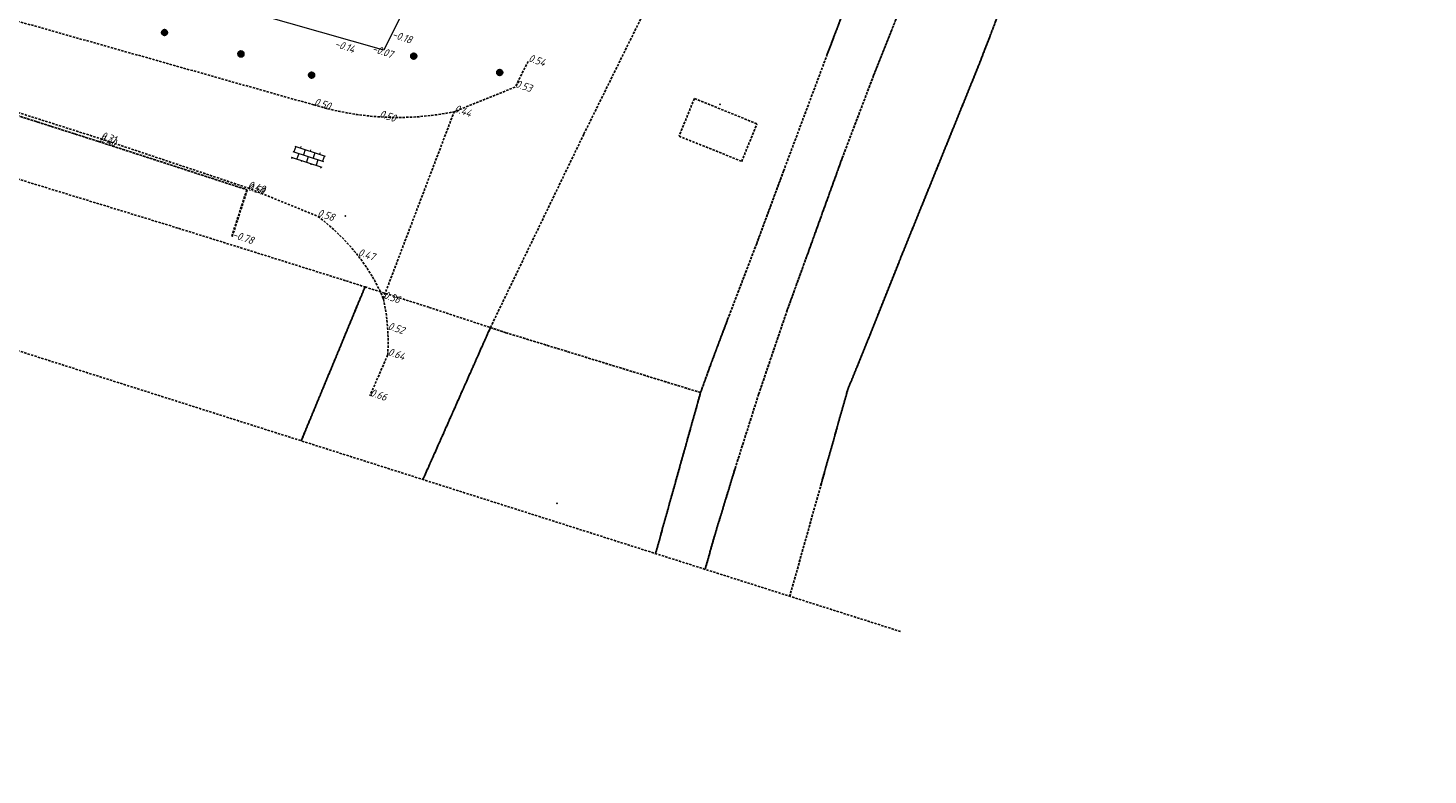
# Model space of a CAD drawing. Header units: metres. Extents: x 128615 to 129083, y 455669 to 456034.
# Tile 147 of 158: x 128922 to 129068, y 455669 to 455747. Entities that reach past the tile are written whole.
import ezdxf

# ---------------------------------------------------------------- set-up
doc = ezdxf.new("R2010")
doc.units = ezdxf.units.M
doc.linetypes.add('STIPPELFIJN', pattern=[0.375, 0.25, -0.125])
for name, color, linetype, lineweight in [('B-WE-OG-HOOGTELIJN-G', 7, 'Continuous', 18), ('B-XX-VH-BESTRATING-V', 1, 'Continuous', 18), ('B-XX-WH-WATER-G', 150, 'Continuous', 18)]:
    doc.layers.add(name, color=color, linetype=linetype, lineweight=lineweight)
doc.layers.add('B-XX-GR-BOOM-G', color=30, linetype='Continuous')
doc.layers.add('B-XX-VH-KANTVERHARDING-GN', color=60, linetype='STIPPELFIJN')
doc.styles.add('ISO', font='Iso.shx', dxfattribs={"height": 50})

# ---------------------------------------------------------------- blocks, each defined once
blk = doc.blocks.new('S024')
for p, q in [((0, 1.2), (6.7, 1.2)), ((0, 0), (6.7, 0)), ((0.2, 1.2), (0.2, 0)), ((1.25, 1.5), (1.25, 1.2)), ((1.25, 0), (1.25, -1.2)), ((2.3, 1.2), (2.3, 0)), ((3.35, 1.5), (3.35, 1.2)), ((3.35, 0), (3.35, -1.2)), ((4.4, 1.2), (4.4, 0)), ((5.45, 1.5), (5.45, 1.2)), ((5.45, 0), (5.45, -1.2)), ((6.5, 1.2), (6.5, 0)), ((0, -1.2), (6.7, -1.2)), ((0.2, -1.2), (0.2, -1.5)), ((2.3, -1.2), (2.3, -1.5)), ((4.4, -1.2), (4.4, -1.5)), ((6.5, -1.2), (6.5, -1.5))]:
    blk.add_line(p, q)
blk = doc.blocks.new('RONDJEPUNT', base_point=(5, 0))
blk.add_circle((5, 0), 0.45)
blk.add_point((5, 0))
blk = doc.blocks.new('60')
for xscale, yscale, zscale in [(0.7, 0.7, 0.7), (0.5, 0.5, 0.5), (0.3, 0.3, 0.3)]:
    blk.add_blockref('RONDJEPUNT', (-0.02, -0.02), dxfattribs=dict(xscale=xscale, yscale=yscale, zscale=zscale))
at = {"style": 'ISO'}
blk.add_attdef('60', (-0.02, -0.02), '', height=0.9, dxfattribs=at)

msp = doc.modelspace()

# ---------------------------------------------------------------- linework, layer by layer
at = {"layer": 'B-XX-VH-KANTVERHARDING-GN'}
msp.add_line((128958.93, 455718.55), (128966.32, 455737.99), dxfattribs=at)
for points in [[(128992.48, 455690.31), (128993.52, 455693.97), (128995.61, 455700.82), (128998.06, 455708.54), (129001.05, 455717.34), (129003.21, 455723.29), (129006.77, 455733.16), (129010.05, 455741.78), (129013.51, 455750.45), (129017.31, 455760.05), (129017.96, 455762.47), (129018.48, 455764), (129019.22, 455765.69), (129020.34, 455767.25), (129026.99, 455780.59), (129036.76, 455800.32), (129045.14, 455817.84), (129051.81, 455831.5), (129059.56, 455847.46), (129064.56, 455857.64), (129065.87, 455857.24), (129067.84, 455856.65)], [(128653.77, 455753.45), (128657.4, 455771.8), (128664.79, 455809.59), (128715.4, 455794.07), (128794.24, 455769.83), (128937.59, 455725.85), (128955.07, 455720.37), (128957.03, 455719.74), (128950.38, 455703.7)], [(128738.02, 455798.28), (128742.28, 455808.57), (128737.98, 455798.15), (128759.77, 455790.67), (128776.93, 455784.87), (128801.06, 455776.76), (128823.22, 455769.3), (128839.35, 455763.91), (128843.35, 455762.38), (128889.29, 455747.67), (128929.23, 455734.9), (128944.71, 455729.87), (128943.1, 455724.9)], [(128738.05, 455798.23), (128742.32, 455808.52), (128738.01, 455798.1), (128759.81, 455790.62), (128776.97, 455784.82), (128801.1, 455776.72), (128823.26, 455769.26), (128839.39, 455763.87), (128843.39, 455762.34), (128889.34, 455747.64), (128929.28, 455734.89), (128944.76, 455729.86), (128943.15, 455724.89)], [(129001.29, 455687.45), (129004.6, 455699.26), (129007.35, 455709.04), (129009.52, 455714.36), (129012.9, 455722.84), (129021.08, 455743.02), (129022.96, 455747.91), (129025.78, 455753.71), (129030.83, 455764.05), (129035.21, 455773.32), (129040.41, 455783.62), (129045.43, 455793.82), (129049.37, 455801.73), (129052.1, 455807.15)], [(129052.1, 455807.15), (129049.37, 455801.73), (129045.43, 455793.82), (129040.41, 455783.62), (129035.21, 455773.32), (129030.83, 455764.05), (129025.78, 455753.71), (129022.96, 455747.91), (129021.08, 455743.02), (129012.9, 455722.84), (129009.52, 455714.36), (129007.35, 455709.04), (129004.6, 455699.26), (129001.31, 455687.5)], [(128848.63, 455767.66), (128843.96, 455768.46), (128842.63, 455764.37), (128845.73, 455761.72), (128889.39, 455747.92), (128929.48, 455735.18), (128944.8, 455730.06), (128952.06, 455727.13)], [(128951.7, 455738.71), (128909.2, 455750.72), (128867.06, 455762.95)], [(128987.32, 455691.95), (128988.65, 455696.74), (128992.01, 455708.73), (128993.21, 455712.05), (128994.83, 455716.35), (128997.86, 455724.26), (129000.66, 455731.82), (129005.22, 455743.99), (129009.76, 455755.98)], [(129013.51, 455750.45), (129010.05, 455741.78), (129006.77, 455733.16), (129003.21, 455723.29), (129001.05, 455717.34), (128998.06, 455708.54), (128995.61, 455700.82), (128993.52, 455693.97), (128992.48, 455690.31)], [(128974.04, 455743.25), (128972.68, 455740.57), (128966.32, 455737.99)], [(128989.77, 455735.45), (128996.3, 455732.82), (128997.88, 455736.75), (128991.36, 455739.38), (128989.77, 455735.45)], [(128950.38, 455703.7), (128957.03, 455719.74), (128963.71, 455717.61), (128970.1, 455715.5), (128963.23, 455700.03), (128963.06, 455699.67)], [(128963.06, 455699.67), (128963.23, 455700.03), (128970.1, 455715.5), (128971.72, 455714.97), (128992.01, 455708.73), (128988.65, 455696.74), (128987.32, 455691.95)], [(128903.17, 455668.87), (128917.57, 455714.14), (129012.87, 455683.82)], [(128959.39, 455712.64), (128957.54, 455708.39)]]:
    msp.add_lwpolyline(points, dxfattribs=at)
msp.add_lwpolyline([(129012.59, 455763.68), (129009.76, 455755.98), (129005.22, 455743.99), (129000.66, 455731.82), (128997.86, 455724.26), (128994.83, 455716.35), (128993.21, 455712.05), (128992.01, 455708.73), (128971.72, 455714.97), (128970.1, 455715.5), (128979.85, 455735.68), (128987.13, 455750.43), (128994.37, 455765.44), (128996.21, 455769), (129006.2, 455765.71), (129012.59, 455763.68)], close=True, dxfattribs=at)
msp.add_lwpolyline([(128952.06, 455727.13, -0.032877), (128954.31, 455725.21, -0.032877), (128956.29, 455723.01, -0.032877), (128957.76, 455720.86, -0.032877), (128958.93, 455718.55)], format="xyb", dxfattribs=at)
for centre, radius, start, end in [((128960.43, 455766.87), 29.47, 252.7766, 281.5194), ((128938.89, 455714.02), 20.55, 356.1593, 12.7408)]:
    msp.add_arc(centre, radius, start, end, dxfattribs=at)
for p in [(128994.03, 455738.78), (128954.98, 455727.14), (128977.05, 455697.18)]:
    msp.add_point(p, dxfattribs=at)
at = {"layer": 'B-XX-WH-WATER-G'}
msp.add_lwpolyline([(128987.67, 455802.41), (128959, 455744.41), (128926.22, 455753.76), (128872.98, 455768.41, -1.035796), (128873.93, 455772.3), (128927.3, 455757.61), (128956.9, 455749.17), (128984.08, 455804.19)], format="xyb", dxfattribs=at)

# ---------------------------------------------------------------- block references
at = {"layer": 'B-XX-GR-BOOM-G'}
for p, rotation in [((128936.15, 455746.27), 341.1994003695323), ((128944.12, 455744.04), 341.1994003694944), ((128962.13, 455743.8), 341.1994003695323), ((128971.1, 455742.1), 341.1994003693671), ((128951.49, 455741.82), 341.1994003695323)]:
    msp.add_blockref('60', p, dxfattribs=dict(at, rotation=rotation))
at = {"layer": 'B-XX-VH-BESTRATING-V', "xscale": 0.4999999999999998, "yscale": 0.4999999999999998, "zscale": 0.4999999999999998, "rotation": 341.8672299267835}
msp.add_blockref('S024', (128949.52, 455733.85), dxfattribs=at)

# ---------------------------------------------------------------- texts
at = {"layer": 'B-WE-OG-HOOGTELIJN-G', "style": 'ISO', "oblique": 13.5}
for s, p in [('-0.14', (128953.81, 455744.77, -0.14)), ('-0.18', (128959.79, 455745.75, -0.18)), ('-0.07', (128957.72, 455744.26, -0.07)), ('0.54', (128974.01, 455743.26, 0.54)), ('0.53', (128972.64, 455740.58, 0.53)), ('0.50', (128951.67, 455738.72, 0.5)), ('0.50', (128958.47, 455737.46, 0.5)), ('0.44', (128966.28, 455738, 0.44)), ('0.40', (128929.28, 455734.89, 0.4)), ('0.31', (128929.44, 455735.19, 0.31)), ('0.48', (128944.76, 455730.07, 0.48)), ('0.59', (128944.76, 455729.86, 0.59)), ('0.58', (128952.02, 455727.14, 0.58)), ('-0.78', (128943.15, 455724.89, -0.78)), ('0.47', (128956.25, 455723.02, 0.47)), ('0.36', (128958.9, 455718.56, 0.36)), ('0.52', (128959.36, 455715.34, 0.52)), ('0.64', (128959.36, 455712.65, 0.64)), ('0.66', (128957.5, 455708.4, 0.66))]:
    msp.add_text(s, height=0.8, rotation=341.1994, dxfattribs=at).set_placement(p)

doc.saveas('drawing.dxf')
